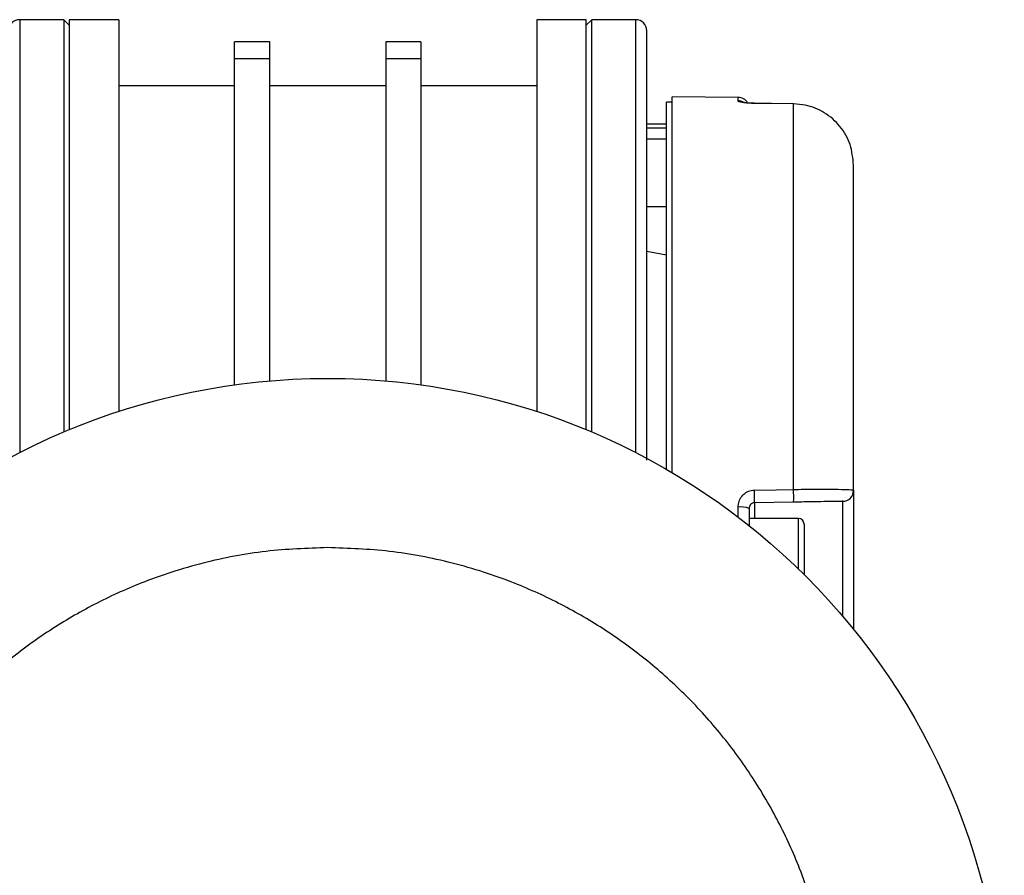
# Model space of a CAD drawing. Header units: millimetres. Extents: x 0 to 420, y 0 to 297.
# Tile 62 of 63: x 320.27 to 325.2, y 260.43 to 264.71. Entities that reach past the tile are written whole.
import ezdxf

# ---------------------------------------------------------------- set-up
doc = ezdxf.new("R2010")
doc.units = ezdxf.units.MM

msp = doc.modelspace()

# ---------------------------------------------------------------- linework, layer by layer
at = {"color": 7, "linetype": 'Continuous', "lineweight": 25}
for p, q in [((320.48686, 264.70998), (320.26657, 264.70998)), ((320.26657, 264.70998), (320.26657, 262.54325)), ((320.5144, 264.68245), (320.48686, 264.70998)), ((320.48686, 264.70998), (320.48686, 262.6461)), ((320.76222, 264.70998), (320.5144, 264.70998)), ((320.5144, 264.70998), (320.5144, 262.65763)), ((320.76222, 264.70998), (320.76222, 262.74896)), ((323.10277, 264.70998), (322.85495, 264.70998)), ((322.85495, 264.70998), (322.85495, 262.74896)), ((323.13031, 264.70998), (323.10277, 264.68245)), ((323.10277, 262.65763), (323.10277, 264.70998)), ((323.35059, 264.70998), (323.13031, 264.70998)), ((323.13031, 262.6461), (323.13031, 264.70998)), ((323.35059, 262.54325), (323.35059, 264.70998)), ((321.51836, 264.59984), (321.34213, 264.59984)), ((321.34213, 264.51541), (321.34213, 264.59984)), ((321.51836, 264.51541), (321.51836, 264.59984)), ((322.27504, 264.59984), (322.09881, 264.59984)), ((322.09881, 264.59984), (322.09881, 264.51541)), ((322.27504, 264.59984), (322.27504, 264.51541)), ((321.34213, 264.51541), (321.51836, 264.51541)), ((321.34213, 262.88237), (321.34213, 264.51541)), ((321.51836, 262.90218), (321.51836, 264.51541)), ((322.09881, 264.51541), (322.27504, 264.51541)), ((322.09881, 264.51541), (322.09881, 262.90218)), ((322.27504, 264.51541), (322.27504, 262.88237)), ((321.34213, 264.37955), (320.76222, 264.37955)), ((322.09881, 264.37955), (321.51836, 264.37955)), ((322.85495, 264.37955), (322.27504, 264.37955)), ((323.53206, 264.29694), (323.50453, 264.29694)), ((323.50453, 262.45945), (323.50453, 264.29694)), ((323.86297, 264.32135), (323.53206, 264.32424)), ((323.53206, 262.44334), (323.53206, 264.32424)), ((323.86297, 264.30364), (323.86297, 264.32135)), ((323.94414, 264.29087), (323.94431, 264.29157)), ((324.14077, 264.28886), (323.94442, 264.29114)), ((324.1405, 262.35927), (324.1405, 264.28856)), ((323.50453, 264.1868), (323.40567, 264.1868)), ((323.40567, 264.16862), (323.50453, 264.16862)), ((323.40567, 264.114), (323.50453, 264.114)), ((324.44075, 262.35471), (324.44075, 263.98193)), ((323.50453, 263.77376), (323.40567, 263.77376)), ((323.50453, 263.53143), (323.40567, 263.55005)), ((324.44075, 262.35471), (324.44075, 261.65914)), ((323.86297, 262.22044), (323.86297, 262.27117)), ((324.14098, 262.29536), (323.94462, 262.29193)), ((323.94462, 262.29193), (323.94462, 262.2134)), ((324.38664, 261.72428), (324.38664, 262.29965)), ((323.91757, 262.2644), (323.91757, 262.1779)), ((324.16539, 262.2134), (323.91757, 262.2134)), ((324.16539, 261.96015), (324.16539, 262.2134)), ((324.19292, 262.18586), (324.19292, 261.93063))]:
    msp.add_line(p, q, dxfattribs=at)
at = {"color": 7, "linetype": 'Continuous', "lineweight": 25, "flags": 128}
for points in [[(324.1405, 264.28856), (324.03038, 264.28986), (323.94414, 264.29087)], [(323.94431, 264.29157), (323.94435, 264.29148), (323.94442, 264.29114)], [(324.1405, 264.28856), (324.14071, 264.28919), (324.14077, 264.28885)], [(323.94414, 262.35576), (324.05426, 262.35773), (324.1405, 262.35927)]]:
    msp.add_lwpolyline(points, dxfattribs=at)
at = {"color": 7, "linetype": 'Continuous', "lineweight": 25}
msp.add_circle((321.80858, 259.52773), 3.38691, dxfattribs=at)
for centre, radius, start, end in [((320.26657, 264.65491), 0.05507, 90, 180), ((323.35059, 264.65491), 0.05507, 0, 90), ((323.86249, 264.26628), 0.05507, 30.22846, 89.5), ((323.86251, 264.24824), 0.05539, 62.08699, 89.516), ((322.50908, 262.31304), 1.4357, 359.15764, 1.70511), ((322.70676, 262.31654), 1.43437, 359.15407, 1.70746), ((324.38568, 262.35471), 0.05507, 271, 0), ((323.87633, 262.15535), 0.11659, 69.28813, 96.57875), ((324.16539, 262.18586), 0.02754, 0, 90)]:
    msp.add_arc(centre, radius, start, end, dxfattribs=at)
for points, knots in [([(323.40567, 262.506), (323.40567, 262.55041), (323.40567, 262.70827), (323.40567, 262.94567), (323.40567, 263.21476), (323.40567, 263.44963), (323.40567, 263.67106), (323.40567, 263.87593), (323.40567, 264.06083), (323.40567, 264.22235), (323.40567, 264.35962), (323.40567, 264.48211), (323.40567, 264.57918), (323.40567, 264.6433), (323.40567, 264.65108), (323.40567, 264.65491)], [0, 0, 0, 0, 0.0368316, 0.130917, 0.204477, 0.2780291, 0.3531543, 0.4282714, 0.5033967, 0.5785138, 0.6520738, 0.7256259, 0.8197182, 0.9112373, 1, 1, 1, 1]), ([(323.94414, 264.29087), (323.93493, 264.29113), (323.91647, 264.29165), (323.89213, 264.2942), (323.87381, 264.29757), (323.8643, 264.30092), (323.86334, 264.30288), (323.86297, 264.30364)], [0, 0, 0, 0, 0.211904, 0.4248641, 0.6410447, 0.8611821, 1, 1, 1, 1]), ([(323.92909, 264.29216), (323.92522, 264.29231), (323.91416, 264.29273), (323.90008, 264.29437), (323.89018, 264.29596), (323.88637, 264.29698), (323.88671, 264.29687), (323.88678, 264.29684)], [0, 0, 0, 0, 0.1769385, 0.5046387, 0.7707962, 0.9479323, 1, 1, 1, 1]), ([(323.94429, 264.29162), (323.94322, 264.29161), (323.93801, 264.29159), (323.93304, 264.29191), (323.92909, 264.29216)], [0, 0, 0, 0, 0.205893, 1, 1, 1, 1]), ([(324.44075, 263.98193), (324.43732, 264.0168), (324.43045, 264.08658), (324.37681, 264.17939), (324.29815, 264.24868), (324.21414, 264.28338), (324.16025, 264.28717), (324.1405, 264.28856)], [0, 0, 0, 0, 0.2198289, 0.439994, 0.6588493, 0.8749667, 1, 1, 1, 1]), ([(323.86297, 262.27117), (323.8639, 262.28075), (323.86574, 262.29986), (323.88014, 262.32533), (323.90137, 262.34451), (323.92418, 262.35421), (323.93883, 262.35535), (323.94414, 262.35576)], [0, 0, 0, 0, 0.22191221, 0.44275024, 0.6617521, 0.8773894, 1, 1, 1, 1]), ([(324.1405, 262.35927), (324.17423, 262.35968), (324.24167, 262.36048), (324.33124, 262.3604), (324.39912, 262.35924), (324.43549, 262.35721), (324.43924, 262.35543), (324.44075, 262.35471)], [0, 0, 0, 0, 0.2128736, 0.4254625, 0.6392063, 0.8554982, 1, 1, 1, 1]), ([(323.94462, 262.29193), (323.94285, 262.2918), (323.93792, 262.29142), (323.93029, 262.28822), (323.92326, 262.28199), (323.9185, 262.27376), (323.91788, 262.26752), (323.91757, 262.2644)], [0, 0, 0, 0, 0.11947659, 0.33202034, 0.55185939, 0.77576469, 1, 1, 1, 1]), ([(324.38664, 262.29965), (324.38541, 262.29963), (324.38234, 262.29957), (324.35261, 262.29905), (324.29709, 262.29808), (324.2238, 262.2968), (324.16859, 262.29584), (324.14098, 262.29536)], [0, 0, 0, 0, 0.1448814, 0.3615524, 0.5753397, 0.7876427, 1, 1, 1, 1]), ([(321.80858, 262.06791), (321.91185, 262.06427), (322.12156, 262.05687), (322.43593, 261.99589), (322.72345, 261.90357), (322.97908, 261.78708), (323.20251, 261.65654), (323.41309, 261.50293), (323.60793, 261.32708), (323.78378, 261.13224), (323.93738, 260.92167), (324.06796, 260.69823), (324.18432, 260.44261), (324.27723, 260.15508), (324.33599, 259.84071), (324.35506, 259.52774), (324.33599, 259.21476), (324.27724, 258.90039), (324.18433, 258.61287), (324.06797, 258.35724), (323.93739, 258.1338), (323.78379, 257.92322), (323.60794, 257.72839), (323.4131, 257.55253), (323.20253, 257.39893), (322.97908, 257.26835), (322.72346, 257.15199), (322.43594, 257.05908), (322.12157, 257.00032), (321.80859, 256.98125), (321.49562, 257.00032), (321.18125, 257.05907), (320.89372, 257.15198), (320.63809, 257.26835), (320.41466, 257.39892), (320.20408, 257.55253), (320.00924, 257.72837), (319.83339, 257.92322), (319.67979, 258.13378), (319.54921, 258.35723), (319.43285, 258.61285), (319.33994, 258.90037), (319.28118, 259.21474), (319.2621, 259.52772), (319.28118, 259.8407), (319.33993, 260.15507), (319.43284, 260.44259), (319.5492, 260.69822), (319.67978, 260.92166), (319.83338, 261.13223), (320.00923, 261.32707), (320.20407, 261.50292), (320.41464, 261.65653), (320.63809, 261.78708), (320.89371, 261.90357), (321.18124, 261.99589), (321.4956, 262.05688), (321.70533, 262.06427), (321.80858, 262.06791)], [0, 0, 0, 0, 0.0194078, 0.0394159, 0.0599878, 0.0760689, 0.0921517, 0.1085749, 0.125, 0.1414232, 0.1578483, 0.1739293, 0.1900122, 0.2105825, 0.2305917, 0.25, 0.2694066, 0.2894159, 0.3099878, 0.3260689, 0.3421517, 0.3585749, 0.375, 0.3914232, 0.4078483, 0.4239293, 0.4400122, 0.4605825, 0.4805917, 0.5, 0.5194066, 0.5394159, 0.5599878, 0.5760689, 0.5921517, 0.6085749, 0.625, 0.6414232, 0.6578483, 0.6739293, 0.6900122, 0.7105825, 0.7305917, 0.75, 0.7694066, 0.7894159, 0.8099878, 0.8260689, 0.8421517, 0.8585749, 0.875, 0.8914232, 0.9078483, 0.9239293, 0.9400122, 0.9605825, 0.980593, 1, 1, 1, 1])]:
    msp.add_open_spline(points, degree=3, knots=knots, dxfattribs=at)

doc.saveas('drawing.dxf')
